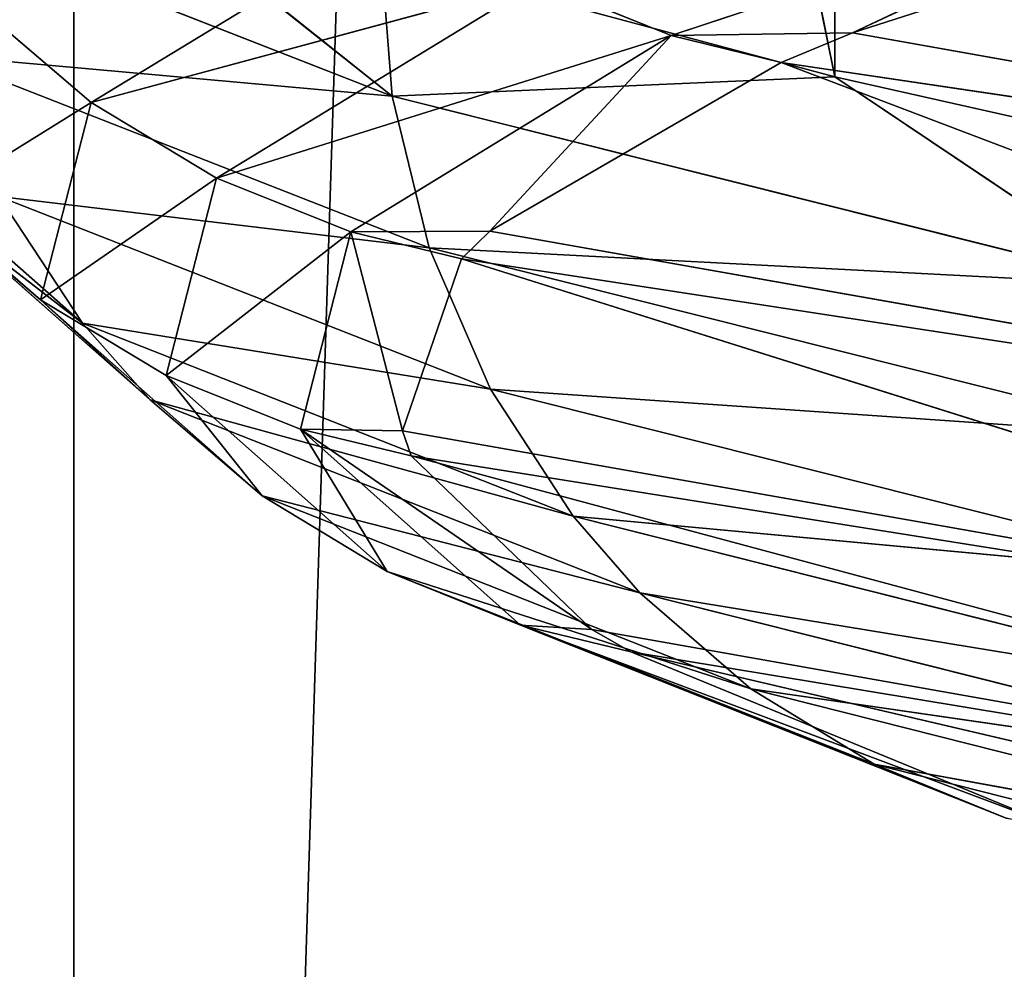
# Model space of a CAD drawing. Extents: x 1 to 183, y 3 to 451.
# Tile 30 of 256: x 60.257 to 60.96, y 337.391 to 338.069. Entities that reach past the tile are written whole.
import ezdxf

# ---------------------------------------------------------------- set-up
doc = ezdxf.new("R2010")
doc.units = 0
doc.header["$LTSCALE"] = 2.54
doc.layers.get('0').update_dxf_attribs({"color": 13, "linetype": 'CONTINUOUS'})

# ---------------------------------------------------------------- blocks, each defined once
blk = doc.blocks.new('DOZOWNIK_DO_MYD_A_FRIEGO_S')
at = {"color": 0}
for p, q in [((60.29619, 332.2193, 121.07776), (60.29619, 385.5593, 121.07776)), ((60.29619, 332.2193, 121.07776), (60.29619, 385.5593, 121.07776)), ((60.29619, 332.2193, 121.07776), (62.00186, 385.5593, 122.63939)), ((60.29619, 332.2193, 121.07776), (62.00186, 385.5593, 122.63939)), ((60.29619, 332.2193, 60.27822), (62.00186, 385.5593, 58.71659)), ((60.29619, 385.5593, 60.27822), (60.29619, 332.2193, 60.27822)), ((60.29619, 385.5593, 60.27822), (60.29619, 332.2193, 60.27822)), ((60.29619, 332.2193, 60.27822), (62.00186, 385.5593, 58.71659)), ((60.59012, 339.24724, 84.75869), (60.83946, 338.02801, 83.64306)), ((60.59012, 339.24724, 84.75869), (60.83946, 338.02801, 83.64306)), ((60.83946, 339.18255, 83.64306), (60.83946, 338.02801, 83.64306)), ((60.83946, 339.18255, 83.64306), (60.83946, 338.02801, 83.64306)), ((60.72254, 338.05743, 94.67395), (61.14021, 338.19575, 97.00226)), ((60.72254, 338.05743, 94.67395), (61.14021, 338.19575, 97.00226)), ((60.852, 338.05929, 95.01713), (61.14021, 338.19575, 97.00226)), ((60.852, 338.05929, 95.01713), (61.14021, 338.19575, 97.00226)), ((60.30722, 338.18668, 86.37801), (60.52333, 338.01406, 85.13934)), ((60.30722, 338.18668, 86.37801), (60.52333, 338.01406, 85.13934)), ((61.2175, 338.17657, 96.98515), (60.852, 338.05929, 95.01713)), ((61.2175, 338.17657, 96.98515), (60.852, 338.05929, 95.01713)), ((60.17149, 338.15188, 87.51191), (60.52333, 338.01406, 85.13934)), ((60.17149, 338.15188, 87.51191), (60.52333, 338.01406, 85.13934)), ((60.53881, 338.14979, 94.69929), (60.3086, 338.00952, 92.31888)), ((60.53881, 338.14979, 94.69929), (60.3086, 338.00952, 92.31888)), ((60.52333, 338.01406, 85.13934), (60.51558, 338.11467, 85.13787)), ((60.51558, 338.11467, 85.13787), (60.83946, 338.02801, 83.64306)), ((60.52333, 338.01406, 85.13934), (60.51558, 338.11467, 85.13787)), ((60.51558, 338.11467, 85.13787), (60.83946, 338.02801, 83.64306)), ((60.6276, 338.0958, 94.68704), (60.3086, 338.00952, 92.31888)), ((60.6276, 338.0958, 94.68704), (60.3086, 338.00952, 92.31888)), ((60.39808, 337.95553, 92.31388), (60.6276, 338.0958, 94.68704)), ((60.39808, 337.95553, 92.31388), (60.6276, 338.0958, 94.68704)), ((60.72254, 338.05743, 94.67395), (60.6276, 338.0958, 94.68704)), ((60.72254, 338.05743, 94.67395), (60.6276, 338.0958, 94.68704)), ((60.22819, 338.07812, 92.32337), (60.3086, 338.00952, 92.31888)), ((60.22819, 338.07812, 92.32337), (60.3086, 338.00952, 92.31888)), ((60.852, 338.05929, 95.01713), (60.72254, 338.05743, 94.67395)), ((60.852, 338.05929, 95.01713), (60.72254, 338.05743, 94.67395)), ((60.852, 338.05929, 95.01713), (60.80096, 338.03824, 94.66314)), ((60.852, 338.05929, 95.01713), (60.80096, 338.03824, 94.66314)), ((61.82406, 337.88596, 94.8709), (60.852, 338.05929, 95.01713)), ((61.82406, 337.88596, 94.8709), (60.852, 338.05929, 95.01713)), ((60.39808, 337.95553, 92.31388), (60.72254, 338.05743, 94.67395)), ((60.39808, 337.95553, 92.31388), (60.72254, 338.05743, 94.67395)), ((60.72254, 338.05743, 94.67395), (60.49377, 337.91713, 92.30854)), ((60.72254, 338.05743, 94.67395), (60.49377, 337.91713, 92.30854)), ((60.59313, 337.91759, 92.63434), (60.72254, 338.05743, 94.67395)), ((60.59313, 337.91759, 92.63434), (60.72254, 338.05743, 94.67395)), ((60.80096, 338.03824, 94.66314), (60.72254, 338.05743, 94.67395)), ((60.80096, 338.03824, 94.66314), (60.72254, 338.05743, 94.67395)), ((60.54976, 337.90565, 85.14436), (60.19824, 338.04347, 87.51477)), ((60.54976, 337.90565, 85.14436), (60.19824, 338.04347, 87.51477)), ((60.80096, 338.03824, 94.66314), (60.59313, 337.91759, 92.63434)), ((60.80096, 338.03824, 94.66314), (60.59313, 337.91759, 92.63434)), ((61.57392, 337.74427, 92.56841), (60.80096, 338.03824, 94.66314)), ((61.57392, 337.74427, 92.56841), (60.80096, 338.03824, 94.66314)), ((61.82406, 337.88596, 94.8709), (60.80096, 338.03824, 94.66314)), ((61.82406, 337.88596, 94.8709), (60.80096, 338.03824, 94.66314)), ((60.83946, 338.02801, 83.64306), (60.52333, 338.01406, 85.13934)), ((60.83946, 338.02801, 83.64306), (60.52333, 338.01406, 85.13934)), ((60.83946, 338.02801, 83.64306), (61.05339, 337.97984, 82.81724)), ((61.061, 337.87918, 82.81933), (60.83946, 338.02801, 83.64306)), ((61.061, 337.87918, 82.81933), (60.83946, 338.02801, 83.64306)), ((60.83946, 338.02801, 83.64306), (61.05339, 337.97984, 82.81724)), ((61.061, 337.87918, 82.81933), (60.52333, 338.01406, 85.13934)), ((61.061, 337.87918, 82.81933), (60.52333, 338.01406, 85.13934)), ((60.54976, 337.90565, 85.14436), (60.52333, 338.01406, 85.13934)), ((60.54976, 337.90565, 85.14436), (60.52333, 338.01406, 85.13934)), ((60.3086, 338.00952, 92.31888), (60.19197, 337.93728, 89.92238)), ((60.3086, 338.00952, 92.31888), (60.19197, 337.93728, 89.92238)), ((60.27247, 337.86868, 89.92444), (60.3086, 338.00952, 92.31888)), ((60.27247, 337.86868, 89.92444), (60.3086, 338.00952, 92.31888)), ((60.39808, 337.95553, 92.31388), (60.3086, 338.00952, 92.31888)), ((60.39808, 337.95553, 92.31388), (60.3086, 338.00952, 92.31888)), ((60.14339, 337.99197, 89.92114), (60.30222, 337.85197, 87.52592)), ((60.14339, 337.99197, 89.92114), (60.30222, 337.85197, 87.52592)), ((60.27247, 337.86868, 89.92444), (60.39808, 337.95553, 92.31388)), ((60.27247, 337.86868, 89.92444), (60.39808, 337.95553, 92.31388)), ((60.39808, 337.95553, 92.31388), (60.36206, 337.81469, 89.92674)), ((60.39808, 337.95553, 92.31388), (60.36206, 337.81469, 89.92674)), ((60.39808, 337.95553, 92.31388), (60.49377, 337.91713, 92.30854)), ((60.39808, 337.95553, 92.31388), (60.49377, 337.91713, 92.30854)), ((60.24252, 337.94251, 87.51952), (60.59352, 337.80473, 85.15266)), ((60.24252, 337.94251, 87.51952), (60.30222, 337.85197, 87.52592)), ((60.24252, 337.94251, 87.51952), (60.30222, 337.85197, 87.52592)), ((60.24252, 337.94251, 87.51952), (60.59352, 337.80473, 85.15266)), ((60.35054, 337.79729, 87.5311), (60.19197, 337.93728, 89.92238)), ((60.19197, 337.93728, 89.92238), (60.30222, 337.85197, 87.52592)), ((60.35054, 337.79729, 87.5311), (60.19197, 337.93728, 89.92238)), ((60.27247, 337.86868, 89.92444), (60.19197, 337.93728, 89.92238)), ((60.27247, 337.86868, 89.92444), (60.19197, 337.93728, 89.92238)), ((60.19197, 337.93728, 89.92238), (60.30222, 337.85197, 87.52592)), ((60.49377, 337.91713, 92.30854), (60.36206, 337.81469, 89.92674)), ((60.49377, 337.91713, 92.30854), (60.36206, 337.81469, 89.92674)), ((60.45787, 337.77632, 89.92919), (60.49377, 337.91713, 92.30854)), ((60.45787, 337.77632, 89.92919), (60.49377, 337.91713, 92.30854)), ((60.59313, 337.91759, 92.63434), (60.49377, 337.91713, 92.30854)), ((60.59313, 337.91759, 92.63434), (60.49377, 337.91713, 92.30854)), ((60.53084, 337.77508, 90.23399), (60.49377, 337.91713, 92.30854)), ((60.53084, 337.77508, 90.23399), (60.49377, 337.91713, 92.30854)), ((60.57281, 337.89798, 92.30412), (60.49377, 337.91713, 92.30854)), ((60.57281, 337.89798, 92.30412), (60.49377, 337.91713, 92.30854)), ((60.59313, 337.91759, 92.63434), (60.57281, 337.89798, 92.30412)), ((60.59313, 337.91759, 92.63434), (60.57281, 337.89798, 92.30412)), ((60.59313, 337.91759, 92.63434), (61.57392, 337.74427, 92.56841)), ((60.59313, 337.91759, 92.63434), (61.57392, 337.74427, 92.56841)), ((60.54976, 337.90565, 85.14436), (60.59352, 337.80473, 85.15266)), ((60.54976, 337.90565, 85.14436), (61.08694, 337.77082, 82.82646)), ((60.54976, 337.90565, 85.14436), (61.08694, 337.77082, 82.82646)), ((60.54976, 337.90565, 85.14436), (60.59352, 337.80473, 85.15266)), ((60.57281, 337.89798, 92.30412), (60.53084, 337.77508, 90.23399)), ((60.57281, 337.89798, 92.30412), (60.53084, 337.77508, 90.23399)), ((61.51372, 337.60176, 90.24895), (60.57281, 337.89798, 92.30412)), ((61.57392, 337.74427, 92.56841), (60.57281, 337.89798, 92.30412)), ((61.51372, 337.60176, 90.24895), (60.57281, 337.89798, 92.30412)), ((61.57392, 337.74427, 92.56841), (60.57281, 337.89798, 92.30412)), ((60.35054, 337.79729, 87.5311), (60.27247, 337.86868, 89.92444)), ((60.27247, 337.86868, 89.92444), (60.36206, 337.81469, 89.92674)), ((60.27247, 337.86868, 89.92444), (60.36206, 337.81469, 89.92674)), ((60.27247, 337.86868, 89.92444), (60.43061, 337.72869, 87.53969)), ((60.27247, 337.86868, 89.92444), (60.43061, 337.72869, 87.53969)), ((60.35054, 337.79729, 87.5311), (60.27247, 337.86868, 89.92444)), ((60.6525, 337.71415, 85.16386), (60.30222, 337.85197, 87.52592)), ((60.30222, 337.85197, 87.52592), (60.59352, 337.80473, 85.15266)), ((60.6525, 337.71415, 85.16386), (60.30222, 337.85197, 87.52592)), ((60.35054, 337.79729, 87.5311), (60.30222, 337.85197, 87.52592)), ((60.35054, 337.79729, 87.5311), (60.30222, 337.85197, 87.52592)), ((60.30222, 337.85197, 87.52592), (60.59352, 337.80473, 85.15266)), ((60.51972, 337.6747, 87.54924), (60.36206, 337.81469, 89.92674)), ((60.36206, 337.81469, 89.92674), (60.43061, 337.72869, 87.53969)), ((60.51972, 337.6747, 87.54924), (60.36206, 337.81469, 89.92674)), ((60.45787, 337.77632, 89.92919), (60.36206, 337.81469, 89.92674)), ((60.45787, 337.77632, 89.92919), (60.36206, 337.81469, 89.92674)), ((60.36206, 337.81469, 89.92674), (60.43061, 337.72869, 87.53969)), ((61.12989, 337.66985, 82.83824), (60.59352, 337.80473, 85.15266)), ((61.12989, 337.66985, 82.83824), (60.59352, 337.80473, 85.15266)), ((60.6525, 337.71415, 85.16386), (60.59352, 337.80473, 85.15266)), ((60.6525, 337.71415, 85.16386), (60.59352, 337.80473, 85.15266)), ((60.6525, 337.71415, 85.16386), (60.35054, 337.79729, 87.5311)), ((60.35054, 337.79729, 87.5311), (60.43061, 337.72869, 87.53969)), ((60.35054, 337.79729, 87.5311), (60.43061, 337.72869, 87.53969)), ((60.35054, 337.79729, 87.5311), (60.70024, 337.65947, 85.17293)), ((60.35054, 337.79729, 87.5311), (60.70024, 337.65947, 85.17293)), ((60.6525, 337.71415, 85.16386), (60.35054, 337.79729, 87.5311)), ((60.51972, 337.6747, 87.54924), (60.45787, 337.77632, 89.92919)), ((60.66581, 337.63327, 87.84038), (60.45787, 337.77632, 89.92919)), ((60.45787, 337.77632, 89.92919), (60.61502, 337.63633, 87.55946)), ((60.45787, 337.77632, 89.92919), (60.61502, 337.63633, 87.55946)), ((60.51972, 337.6747, 87.54924), (60.45787, 337.77632, 89.92919)), ((60.53702, 337.75714, 89.93122), (60.45787, 337.77632, 89.92919)), ((60.66581, 337.63327, 87.84038), (60.45787, 337.77632, 89.92919)), ((60.53702, 337.75714, 89.93122), (60.45787, 337.77632, 89.92919)), ((60.53084, 337.77508, 90.23399), (60.45787, 337.77632, 89.92919)), ((60.53084, 337.77508, 90.23399), (60.45787, 337.77632, 89.92919)), ((61.51372, 337.60176, 90.24895), (60.53084, 337.77508, 90.23399)), ((60.53084, 337.77508, 90.23399), (60.53702, 337.75714, 89.93122)), ((61.51372, 337.60176, 90.24895), (60.53084, 337.77508, 90.23399)), ((60.53084, 337.77508, 90.23399), (60.53702, 337.75714, 89.93122)), ((61.64414, 337.45994, 87.93601), (60.53702, 337.75714, 89.93122)), ((60.53702, 337.75714, 89.93122), (60.66581, 337.63327, 87.84038)), ((61.64414, 337.45994, 87.93601), (60.53702, 337.75714, 89.93122)), ((61.51372, 337.60176, 90.24895), (60.53702, 337.75714, 89.93122)), ((61.51372, 337.60176, 90.24895), (60.53702, 337.75714, 89.93122)), ((60.53702, 337.75714, 89.93122), (60.66581, 337.63327, 87.84038)), ((60.77936, 337.59091, 85.18795), (60.43061, 337.72869, 87.53969)), ((60.43061, 337.72869, 87.53969), (60.70024, 337.65947, 85.17293)), ((60.77936, 337.59091, 85.18795), (60.43061, 337.72869, 87.53969)), ((60.51972, 337.6747, 87.54924), (60.43061, 337.72869, 87.53969)), ((60.51972, 337.6747, 87.54924), (60.43061, 337.72869, 87.53969)), ((60.43061, 337.72869, 87.53969), (60.70024, 337.65947, 85.17293)), ((61.12989, 337.66985, 82.83824), (60.6525, 337.71415, 85.16386)), ((60.6525, 337.71415, 85.16386), (60.70024, 337.65947, 85.17293)), ((60.6525, 337.71415, 85.16386), (60.70024, 337.65947, 85.17293)), ((60.6525, 337.71415, 85.16386), (61.18779, 337.57932, 82.85413)), ((60.6525, 337.71415, 85.16386), (61.18779, 337.57932, 82.85413)), ((61.12989, 337.66985, 82.83824), (60.6525, 337.71415, 85.16386)), ((60.77936, 337.59091, 85.18795), (60.51972, 337.6747, 87.54924)), ((60.51972, 337.6747, 87.54924), (60.61502, 337.63633, 87.55946)), ((60.51972, 337.6747, 87.54924), (60.61502, 337.63633, 87.55946)), ((60.51972, 337.6747, 87.54924), (60.86741, 337.53692, 85.20466)), ((60.51972, 337.6747, 87.54924), (60.86741, 337.53692, 85.20466)), ((60.77936, 337.59091, 85.18795), (60.51972, 337.6747, 87.54924)), ((61.23465, 337.52463, 82.86699), (60.70024, 337.65947, 85.17293)), ((60.70024, 337.65947, 85.17293), (61.18779, 337.57932, 82.85413)), ((61.23465, 337.52463, 82.86699), (60.70024, 337.65947, 85.17293)), ((60.77936, 337.59091, 85.18795), (60.70024, 337.65947, 85.17293)), ((60.77936, 337.59091, 85.18795), (60.70024, 337.65947, 85.17293)), ((60.70024, 337.65947, 85.17293), (61.18779, 337.57932, 82.85413)), ((60.96157, 337.49851, 85.22254), (60.61502, 337.63633, 87.55946)), ((60.61502, 337.63633, 87.55946), (60.86741, 337.53692, 85.20466)), ((60.99478, 337.49351, 85.47758), (60.61502, 337.63633, 87.55946)), ((60.96157, 337.49851, 85.22254), (60.61502, 337.63633, 87.55946)), ((60.99478, 337.49351, 85.47758), (60.61502, 337.63633, 87.55946)), ((60.69373, 337.61714, 87.5679), (60.61502, 337.63633, 87.55946)), ((60.69373, 337.61714, 87.5679), (60.61502, 337.63633, 87.55946)), ((60.66581, 337.63327, 87.84038), (60.61502, 337.63633, 87.55946)), ((60.66581, 337.63327, 87.84038), (60.61502, 337.63633, 87.55946)), ((60.61502, 337.63633, 87.55946), (60.86741, 337.53692, 85.20466)), ((60.66581, 337.63327, 87.84038), (61.64414, 337.45994, 87.93601)), ((60.66581, 337.63327, 87.84038), (61.64414, 337.45994, 87.93601)), ((60.66581, 337.63327, 87.84038), (60.69373, 337.61714, 87.5679)), ((60.66581, 337.63327, 87.84038), (60.69373, 337.61714, 87.5679)), ((61.96202, 337.32019, 85.65283), (60.69373, 337.61714, 87.5679)), ((60.69373, 337.61714, 87.5679), (60.99478, 337.49351, 85.47758)), ((61.64414, 337.45994, 87.93601), (60.69373, 337.61714, 87.5679)), ((61.96202, 337.32019, 85.65283), (60.69373, 337.61714, 87.5679)), ((61.64414, 337.45994, 87.93601), (60.69373, 337.61714, 87.5679)), ((60.69373, 337.61714, 87.5679), (60.99478, 337.49351, 85.47758)), ((61.23465, 337.52463, 82.86699), (60.77936, 337.59091, 85.18795)), ((60.77936, 337.59091, 85.18795), (60.86741, 337.53692, 85.20466)), ((60.77936, 337.59091, 85.18795), (60.86741, 337.53692, 85.20466)), ((60.77936, 337.59091, 85.18795), (61.31231, 337.45603, 82.8883)), ((60.77936, 337.59091, 85.18795), (61.31231, 337.45603, 82.8883)), ((61.23465, 337.52463, 82.86699), (60.77936, 337.59091, 85.18795)), ((61.39874, 337.40204, 82.91202), (60.86741, 337.53692, 85.20466)), ((60.86741, 337.53692, 85.20466), (61.31231, 337.45603, 82.8883)), ((61.39874, 337.40204, 82.91202), (60.86741, 337.53692, 85.20466)), ((60.96157, 337.49851, 85.22254), (60.86741, 337.53692, 85.20466)), ((60.96157, 337.49851, 85.22254), (60.86741, 337.53692, 85.20466)), ((60.86741, 337.53692, 85.20466), (61.31231, 337.45603, 82.8883))]:
    blk.add_line(p, q, dxfattribs=at)
mesh = blk.add_polyface(dxfattribs=at)
corners = [(59.08914, 385.5593, 119.86212), (56.50662, 332.2193, 116.88784), (60.29619, 332.2193, 121.07776)]
mesh.append_faces([[corners[k] for k in face] for face in [(0, 1, 2)]], dxfattribs={"color": 0})
mesh = blk.add_polyface(dxfattribs=at)
corners = [(59.08914, 385.5593, 61.49386), (60.29619, 332.2193, 60.27822), (56.50662, 332.2193, 64.46815)]
mesh.append_faces([[corners[k] for k in face] for face in [(0, 1, 2)]], dxfattribs={"color": 0})
mesh = blk.add_polyface(dxfattribs=at)
corners = [(59.08914, 385.5593, 119.86212), (60.29619, 332.2193, 121.07776), (60.29619, 385.5593, 121.07776)]
mesh.append_faces([[corners[k] for k in face] for face in [(0, 1, 2)]], dxfattribs={"color": 0})
mesh = blk.add_polyface(dxfattribs=at)
corners = [(60.29619, 385.5593, 60.27822), (60.29619, 332.2193, 60.27822), (59.08914, 385.5593, 61.49386)]
mesh.append_faces([[corners[k] for k in face] for face in [(0, 1, 2)]], dxfattribs={"color": 0})
mesh = blk.add_polyface(dxfattribs=at)
corners = [(62.00186, 385.5593, 122.63939), (60.29619, 385.5593, 121.07776), (60.29619, 332.2193, 121.07776)]
mesh.append_faces([[corners[k] for k in face] for face in [(0, 1, 2)]], dxfattribs={"color": 0})
mesh = blk.add_polyface(dxfattribs=at)
corners = [(64.61041, 332.2193, 124.72521), (62.00186, 385.5593, 122.63939), (60.29619, 332.2193, 121.07776)]
mesh.append_faces([[corners[k] for k in face] for face in [(0, 1, 2)]], dxfattribs={"color": 0})
mesh = blk.add_polyface(dxfattribs=at)
corners = [(64.61041, 332.2193, 56.63078), (60.29619, 332.2193, 60.27822), (62.00186, 385.5593, 58.71659)]
mesh.append_faces([[corners[k] for k in face] for face in [(0, 1, 2)]], dxfattribs={"color": 0})
mesh = blk.add_polyface(dxfattribs=at)
corners = [(62.00186, 385.5593, 58.71659), (60.29619, 332.2193, 60.27822), (60.29619, 385.5593, 60.27822)]
mesh.append_faces([[corners[k] for k in face] for face in [(0, 1, 2)]], dxfattribs={"color": 0})
mesh = blk.add_polyface(dxfattribs=at)
corners = [(60.59012, 339.24724, 84.75869), (60.83946, 338.02801, 83.64306), (60.51558, 338.11467, 85.13787)]
mesh.append_faces([[corners[k] for k in face] for face in [(0, 1, 2)]], dxfattribs={"color": 0})
mesh = blk.add_polyface(dxfattribs=at)
corners = [(60.59012, 339.24724, 84.75869), (60.83946, 339.18255, 83.64306), (60.83946, 338.02801, 83.64306)]
mesh.append_faces([[corners[k] for k in face] for face in [(0, 1, 2)]], dxfattribs={"color": 0})
mesh = blk.add_polyface(dxfattribs=at)
corners = [(60.83946, 339.18255, 83.64306), (61.05339, 337.97984, 82.81724), (60.83946, 338.02801, 83.64306)]
mesh.append_faces([[corners[k] for k in face] for face in [(0, 1, 2)]], dxfattribs={"color": 0})
mesh = blk.add_polyface(dxfattribs=at)
corners = [(60.83946, 339.18255, 83.64306), (61.15936, 339.11213, 82.44083), (61.05339, 337.97984, 82.81724)]
mesh.append_faces([[corners[k] for k in face] for face in [(0, 1, 2)]], dxfattribs={"color": 0})
mesh = blk.add_polyface(dxfattribs=at)
corners = [(61.14021, 338.19575, 97.00226), (60.6276, 338.0958, 94.68704), (60.72254, 338.05743, 94.67395)]
mesh.append_faces([[corners[k] for k in face] for face in [(0, 1, 2)]], dxfattribs={"color": 0})
mesh = blk.add_polyface(dxfattribs=at)
corners = [(61.14021, 338.19575, 97.00226), (60.72254, 338.05743, 94.67395), (60.852, 338.05929, 95.01713)]
mesh.append_faces([[corners[k] for k in face] for face in [(0, 1, 2)]], dxfattribs={"color": 0})
mesh = blk.add_polyface(dxfattribs=at)
corners = [(61.14021, 338.19575, 97.00226), (60.852, 338.05929, 95.01713), (61.2175, 338.17657, 96.98515)]
mesh.append_faces([[corners[k] for k in face] for face in [(0, 1, 2)]], dxfattribs={"color": 0})
mesh = blk.add_polyface(dxfattribs=at)
corners = [(60.30722, 338.18668, 86.37801), (60.52333, 338.01406, 85.13934), (60.17149, 338.15188, 87.51191)]
mesh.append_faces([[corners[k] for k in face] for face in [(0, 1, 2)]], dxfattribs={"color": 0})
mesh = blk.add_polyface(dxfattribs=at)
corners = [(60.30722, 338.18668, 86.37801), (60.51558, 338.11467, 85.13787), (60.52333, 338.01406, 85.13934)]
mesh.append_faces([[corners[k] for k in face] for face in [(0, 1, 2)]], dxfattribs={"color": 0})
mesh = blk.add_polyface(dxfattribs=at)
corners = [(61.2175, 338.17657, 96.98515), (60.852, 338.05929, 95.01713), (61.82406, 337.88596, 94.8709)]
mesh.append_faces([[corners[k] for k in face] for face in [(0, 1, 2)]], dxfattribs={"color": 0})
mesh = blk.add_polyface(dxfattribs=at)
corners = [(60.19824, 338.04347, 87.51477), (60.52333, 338.01406, 85.13934), (60.54976, 337.90565, 85.14436), (60.17149, 338.15188, 87.51191)]
mesh.append_faces([[corners[k] for k in face] for face in [(0, 1, 2), (1, 0, 3)]], dxfattribs={"vtx0": -1, "color": 0})
mesh = blk.add_polyface(dxfattribs=at)
corners = [(60.53881, 338.14979, 94.69929), (60.22819, 338.07812, 92.32337), (60.3086, 338.00952, 92.31888)]
mesh.append_faces([[corners[k] for k in face] for face in [(0, 1, 2)]], dxfattribs={"color": 0})
mesh = blk.add_polyface(dxfattribs=at)
corners = [(60.53881, 338.14979, 94.69929), (60.3086, 338.00952, 92.31888), (60.6276, 338.0958, 94.68704)]
mesh.append_faces([[corners[k] for k in face] for face in [(0, 1, 2)]], dxfattribs={"color": 0})
mesh = blk.add_polyface(dxfattribs=at)
corners = [(60.51558, 338.11467, 85.13787), (60.83946, 338.02801, 83.64306), (60.52333, 338.01406, 85.13934)]
mesh.append_faces([[corners[k] for k in face] for face in [(0, 1, 2)]], dxfattribs={"color": 0})
mesh = blk.add_polyface(dxfattribs=at)
corners = [(60.6276, 338.0958, 94.68704), (60.3086, 338.00952, 92.31888), (60.39808, 337.95553, 92.31388)]
mesh.append_faces([[corners[k] for k in face] for face in [(0, 1, 2)]], dxfattribs={"color": 0})
mesh = blk.add_polyface(dxfattribs=at)
corners = [(60.6276, 338.0958, 94.68704), (60.39808, 337.95553, 92.31388), (60.72254, 338.05743, 94.67395)]
mesh.append_faces([[corners[k] for k in face] for face in [(0, 1, 2)]], dxfattribs={"color": 0})
mesh = blk.add_polyface(dxfattribs=at)
corners = [(60.22819, 338.07812, 92.32337), (60.19197, 337.93728, 89.92238), (60.3086, 338.00952, 92.31888)]
mesh.append_faces([[corners[k] for k in face] for face in [(0, 1, 2)]], dxfattribs={"color": 0})
mesh = blk.add_polyface(dxfattribs=at)
corners = [(60.852, 338.05929, 95.01713), (60.72254, 338.05743, 94.67395), (60.80096, 338.03824, 94.66314)]
mesh.append_faces([[corners[k] for k in face] for face in [(0, 1, 2)]], dxfattribs={"color": 0})
mesh = blk.add_polyface(dxfattribs=at)
corners = [(60.852, 338.05929, 95.01713), (60.80096, 338.03824, 94.66314), (61.82406, 337.88596, 94.8709)]
mesh.append_faces([[corners[k] for k in face] for face in [(0, 1, 2)]], dxfattribs={"color": 0})
mesh = blk.add_polyface(dxfattribs=at)
corners = [(60.72254, 338.05743, 94.67395), (60.39808, 337.95553, 92.31388), (60.49377, 337.91713, 92.30854)]
mesh.append_faces([[corners[k] for k in face] for face in [(0, 1, 2)]], dxfattribs={"color": 0})
mesh = blk.add_polyface(dxfattribs=at)
corners = [(60.72254, 338.05743, 94.67395), (60.49377, 337.91713, 92.30854), (60.59313, 337.91759, 92.63434)]
mesh.append_faces([[corners[k] for k in face] for face in [(0, 1, 2)]], dxfattribs={"color": 0})
mesh = blk.add_polyface(dxfattribs=at)
corners = [(60.72254, 338.05743, 94.67395), (60.59313, 337.91759, 92.63434), (60.80096, 338.03824, 94.66314)]
mesh.append_faces([[corners[k] for k in face] for face in [(0, 1, 2)]], dxfattribs={"color": 0})
mesh = blk.add_polyface(dxfattribs=at)
corners = [(60.24252, 337.94251, 87.51952), (60.54976, 337.90565, 85.14436), (60.59352, 337.80473, 85.15266), (60.19824, 338.04347, 87.51477)]
mesh.append_faces([[corners[k] for k in face] for face in [(0, 1, 2), (1, 0, 3)]], dxfattribs={"vtx0": -1, "color": 0})
mesh = blk.add_polyface(dxfattribs=at)
corners = [(60.80096, 338.03824, 94.66314), (60.59313, 337.91759, 92.63434), (61.57392, 337.74427, 92.56841)]
mesh.append_faces([[corners[k] for k in face] for face in [(0, 1, 2)]], dxfattribs={"color": 0})
mesh = blk.add_polyface(dxfattribs=at)
corners = [(61.82406, 337.88596, 94.8709), (60.80096, 338.03824, 94.66314), (61.57392, 337.74427, 92.56841)]
mesh.append_faces([[corners[k] for k in face] for face in [(0, 1, 2)]], dxfattribs={"color": 0})
mesh = blk.add_polyface(dxfattribs=at)
corners = [(60.83946, 338.02801, 83.64306), (61.061, 337.87918, 82.81933), (60.52333, 338.01406, 85.13934)]
mesh.append_faces([[corners[k] for k in face] for face in [(0, 1, 2)]], dxfattribs={"color": 0})
mesh = blk.add_polyface(dxfattribs=at)
corners = [(60.83946, 338.02801, 83.64306), (61.05339, 337.97984, 82.81724), (61.061, 337.87918, 82.81933)]
mesh.append_faces([[corners[k] for k in face] for face in [(0, 1, 2)]], dxfattribs={"color": 0})
mesh = blk.add_polyface(dxfattribs=at)
corners = [(60.54976, 337.90565, 85.14436), (61.061, 337.87918, 82.81933), (61.08694, 337.77082, 82.82646), (60.52333, 338.01406, 85.13934)]
mesh.append_faces([[corners[k] for k in face] for face in [(0, 1, 2), (1, 0, 3)]], dxfattribs={"vtx0": -1, "color": 0})
mesh = blk.add_polyface(dxfattribs=at)
corners = [(60.3086, 338.00952, 92.31888), (60.19197, 337.93728, 89.92238), (60.27247, 337.86868, 89.92444)]
mesh.append_faces([[corners[k] for k in face] for face in [(0, 1, 2)]], dxfattribs={"color": 0})
mesh = blk.add_polyface(dxfattribs=at)
corners = [(60.3086, 338.00952, 92.31888), (60.27247, 337.86868, 89.92444), (60.39808, 337.95553, 92.31388)]
mesh.append_faces([[corners[k] for k in face] for face in [(0, 1, 2)]], dxfattribs={"color": 0})
mesh = blk.add_polyface(dxfattribs=at)
corners = [(60.14339, 337.99197, 89.92114), (60.30222, 337.85197, 87.52592), (60.19197, 337.93728, 89.92238)]
mesh.append_faces([[corners[k] for k in face] for face in [(0, 1, 2)]], dxfattribs={"color": 0})
mesh = blk.add_polyface(dxfattribs=at)
corners = [(60.14339, 337.99197, 89.92114), (60.24252, 337.94251, 87.51952), (60.30222, 337.85197, 87.52592)]
mesh.append_faces([[corners[k] for k in face] for face in [(0, 1, 2)]], dxfattribs={"color": 0})
mesh = blk.add_polyface(dxfattribs=at)
corners = [(60.39808, 337.95553, 92.31388), (60.27247, 337.86868, 89.92444), (60.36206, 337.81469, 89.92674)]
mesh.append_faces([[corners[k] for k in face] for face in [(0, 1, 2)]], dxfattribs={"color": 0})
mesh = blk.add_polyface(dxfattribs=at)
corners = [(60.39808, 337.95553, 92.31388), (60.36206, 337.81469, 89.92674), (60.49377, 337.91713, 92.30854)]
mesh.append_faces([[corners[k] for k in face] for face in [(0, 1, 2)]], dxfattribs={"color": 0})
mesh = blk.add_polyface(dxfattribs=at)
corners = [(60.24252, 337.94251, 87.51952), (60.59352, 337.80473, 85.15266), (60.30222, 337.85197, 87.52592)]
mesh.append_faces([[corners[k] for k in face] for face in [(0, 1, 2)]], dxfattribs={"color": 0})
mesh = blk.add_polyface(dxfattribs=at)
corners = [(60.19197, 337.93728, 89.92238), (60.30222, 337.85197, 87.52592), (60.35054, 337.79729, 87.5311)]
mesh.append_faces([[corners[k] for k in face] for face in [(0, 1, 2)]], dxfattribs={"color": 0})
mesh = blk.add_polyface(dxfattribs=at)
corners = [(60.27247, 337.86868, 89.92444), (60.19197, 337.93728, 89.92238), (60.35054, 337.79729, 87.5311)]
mesh.append_faces([[corners[k] for k in face] for face in [(0, 1, 2)]], dxfattribs={"color": 0})
mesh = blk.add_polyface(dxfattribs=at)
corners = [(60.49377, 337.91713, 92.30854), (60.36206, 337.81469, 89.92674), (60.45787, 337.77632, 89.92919)]
mesh.append_faces([[corners[k] for k in face] for face in [(0, 1, 2)]], dxfattribs={"color": 0})
mesh = blk.add_polyface(dxfattribs=at)
corners = [(60.49377, 337.91713, 92.30854), (60.45787, 337.77632, 89.92919), (60.53084, 337.77508, 90.23399)]
mesh.append_faces([[corners[k] for k in face] for face in [(0, 1, 2)]], dxfattribs={"color": 0})
mesh = blk.add_polyface(dxfattribs=at)
corners = [(60.59313, 337.91759, 92.63434), (60.49377, 337.91713, 92.30854), (60.57281, 337.89798, 92.30412)]
mesh.append_faces([[corners[k] for k in face] for face in [(0, 1, 2)]], dxfattribs={"color": 0})
mesh = blk.add_polyface(dxfattribs=at)
corners = [(60.49377, 337.91713, 92.30854), (60.53084, 337.77508, 90.23399), (60.57281, 337.89798, 92.30412)]
mesh.append_faces([[corners[k] for k in face] for face in [(0, 1, 2)]], dxfattribs={"color": 0})
mesh = blk.add_polyface(dxfattribs=at)
corners = [(60.59313, 337.91759, 92.63434), (60.57281, 337.89798, 92.30412), (61.57392, 337.74427, 92.56841)]
mesh.append_faces([[corners[k] for k in face] for face in [(0, 1, 2)]], dxfattribs={"color": 0})
mesh = blk.add_polyface(dxfattribs=at)
corners = [(60.59352, 337.80473, 85.15266), (61.08694, 337.77082, 82.82646), (61.12989, 337.66985, 82.83824), (60.54976, 337.90565, 85.14436)]
mesh.append_faces([[corners[k] for k in face] for face in [(0, 1, 2), (1, 0, 3)]], dxfattribs={"vtx0": -1, "color": 0})
mesh = blk.add_polyface(dxfattribs=at)
corners = [(60.57281, 337.89798, 92.30412), (60.53084, 337.77508, 90.23399), (61.51372, 337.60176, 90.24895)]
mesh.append_faces([[corners[k] for k in face] for face in [(0, 1, 2)]], dxfattribs={"color": 0})
mesh = blk.add_polyface(dxfattribs=at)
corners = [(61.57392, 337.74427, 92.56841), (60.57281, 337.89798, 92.30412), (61.51372, 337.60176, 90.24895)]
mesh.append_faces([[corners[k] for k in face] for face in [(0, 1, 2)]], dxfattribs={"color": 0})
mesh = blk.add_polyface(dxfattribs=at)
corners = [(60.36206, 337.81469, 89.92674), (60.27247, 337.86868, 89.92444), (60.43061, 337.72869, 87.53969)]
mesh.append_faces([[corners[k] for k in face] for face in [(0, 1, 2)]], dxfattribs={"color": 0})
mesh = blk.add_polyface(dxfattribs=at)
corners = [(60.27247, 337.86868, 89.92444), (60.35054, 337.79729, 87.5311), (60.43061, 337.72869, 87.53969)]
mesh.append_faces([[corners[k] for k in face] for face in [(0, 1, 2)]], dxfattribs={"color": 0})
mesh = blk.add_polyface(dxfattribs=at)
corners = [(60.30222, 337.85197, 87.52592), (60.59352, 337.80473, 85.15266), (60.6525, 337.71415, 85.16386)]
mesh.append_faces([[corners[k] for k in face] for face in [(0, 1, 2)]], dxfattribs={"color": 0})
mesh = blk.add_polyface(dxfattribs=at)
corners = [(60.30222, 337.85197, 87.52592), (60.6525, 337.71415, 85.16386), (60.35054, 337.79729, 87.5311)]
mesh.append_faces([[corners[k] for k in face] for face in [(0, 1, 2)]], dxfattribs={"color": 0})
mesh = blk.add_polyface(dxfattribs=at)
corners = [(60.36206, 337.81469, 89.92674), (60.43061, 337.72869, 87.53969), (60.51972, 337.6747, 87.54924)]
mesh.append_faces([[corners[k] for k in face] for face in [(0, 1, 2)]], dxfattribs={"color": 0})
mesh = blk.add_polyface(dxfattribs=at)
corners = [(60.45787, 337.77632, 89.92919), (60.36206, 337.81469, 89.92674), (60.51972, 337.6747, 87.54924)]
mesh.append_faces([[corners[k] for k in face] for face in [(0, 1, 2)]], dxfattribs={"color": 0})
mesh = blk.add_polyface(dxfattribs=at)
corners = [(60.59352, 337.80473, 85.15266), (61.12989, 337.66985, 82.83824), (60.6525, 337.71415, 85.16386)]
mesh.append_faces([[corners[k] for k in face] for face in [(0, 1, 2)]], dxfattribs={"color": 0})
mesh = blk.add_polyface(dxfattribs=at)
corners = [(60.43061, 337.72869, 87.53969), (60.35054, 337.79729, 87.5311), (60.70024, 337.65947, 85.17293)]
mesh.append_faces([[corners[k] for k in face] for face in [(0, 1, 2)]], dxfattribs={"color": 0})
mesh = blk.add_polyface(dxfattribs=at)
corners = [(60.35054, 337.79729, 87.5311), (60.6525, 337.71415, 85.16386), (60.70024, 337.65947, 85.17293)]
mesh.append_faces([[corners[k] for k in face] for face in [(0, 1, 2)]], dxfattribs={"color": 0})
mesh = blk.add_polyface(dxfattribs=at)
corners = [(60.45787, 337.77632, 89.92919), (60.61502, 337.63633, 87.55946), (60.66581, 337.63327, 87.84038)]
mesh.append_faces([[corners[k] for k in face] for face in [(0, 1, 2)]], dxfattribs={"color": 0})
mesh = blk.add_polyface(dxfattribs=at)
corners = [(60.45787, 337.77632, 89.92919), (60.51972, 337.6747, 87.54924), (60.61502, 337.63633, 87.55946)]
mesh.append_faces([[corners[k] for k in face] for face in [(0, 1, 2)]], dxfattribs={"color": 0})
mesh = blk.add_polyface(dxfattribs=at)
corners = [(60.53702, 337.75714, 89.93122), (60.45787, 337.77632, 89.92919), (60.66581, 337.63327, 87.84038)]
mesh.append_faces([[corners[k] for k in face] for face in [(0, 1, 2)]], dxfattribs={"color": 0})
mesh = blk.add_polyface(dxfattribs=at)
corners = [(60.53084, 337.77508, 90.23399), (60.45787, 337.77632, 89.92919), (60.53702, 337.75714, 89.93122)]
mesh.append_faces([[corners[k] for k in face] for face in [(0, 1, 2)]], dxfattribs={"color": 0})
mesh = blk.add_polyface(dxfattribs=at)
corners = [(61.51372, 337.60176, 90.24895), (60.53084, 337.77508, 90.23399), (60.53702, 337.75714, 89.93122)]
mesh.append_faces([[corners[k] for k in face] for face in [(0, 1, 2)]], dxfattribs={"color": 0})
mesh = blk.add_polyface(dxfattribs=at)
corners = [(60.53702, 337.75714, 89.93122), (60.66581, 337.63327, 87.84038), (61.64414, 337.45994, 87.93601)]
mesh.append_faces([[corners[k] for k in face] for face in [(0, 1, 2)]], dxfattribs={"color": 0})
mesh = blk.add_polyface(dxfattribs=at)
corners = [(61.51372, 337.60176, 90.24895), (60.53702, 337.75714, 89.93122), (61.64414, 337.45994, 87.93601)]
mesh.append_faces([[corners[k] for k in face] for face in [(0, 1, 2)]], dxfattribs={"color": 0})
mesh = blk.add_polyface(dxfattribs=at)
corners = [(60.43061, 337.72869, 87.53969), (60.70024, 337.65947, 85.17293), (60.77936, 337.59091, 85.18795)]
mesh.append_faces([[corners[k] for k in face] for face in [(0, 1, 2)]], dxfattribs={"color": 0})
mesh = blk.add_polyface(dxfattribs=at)
corners = [(60.51972, 337.6747, 87.54924), (60.43061, 337.72869, 87.53969), (60.77936, 337.59091, 85.18795)]
mesh.append_faces([[corners[k] for k in face] for face in [(0, 1, 2)]], dxfattribs={"color": 0})
mesh = blk.add_polyface(dxfattribs=at)
corners = [(60.6525, 337.71415, 85.16386), (61.18779, 337.57932, 82.85413), (60.70024, 337.65947, 85.17293)]
mesh.append_faces([[corners[k] for k in face] for face in [(0, 1, 2)]], dxfattribs={"color": 0})
mesh = blk.add_polyface(dxfattribs=at)
corners = [(60.6525, 337.71415, 85.16386), (61.12989, 337.66985, 82.83824), (61.18779, 337.57932, 82.85413)]
mesh.append_faces([[corners[k] for k in face] for face in [(0, 1, 2)]], dxfattribs={"color": 0})
mesh = blk.add_polyface(dxfattribs=at)
corners = [(60.61502, 337.63633, 87.55946), (60.51972, 337.6747, 87.54924), (60.86741, 337.53692, 85.20466)]
mesh.append_faces([[corners[k] for k in face] for face in [(0, 1, 2)]], dxfattribs={"color": 0})
mesh = blk.add_polyface(dxfattribs=at)
corners = [(60.51972, 337.6747, 87.54924), (60.77936, 337.59091, 85.18795), (60.86741, 337.53692, 85.20466)]
mesh.append_faces([[corners[k] for k in face] for face in [(0, 1, 2)]], dxfattribs={"color": 0})
mesh = blk.add_polyface(dxfattribs=at)
corners = [(60.70024, 337.65947, 85.17293), (61.18779, 337.57932, 82.85413), (61.23465, 337.52463, 82.86699)]
mesh.append_faces([[corners[k] for k in face] for face in [(0, 1, 2)]], dxfattribs={"color": 0})
mesh = blk.add_polyface(dxfattribs=at)
corners = [(60.77936, 337.59091, 85.18795), (60.70024, 337.65947, 85.17293), (61.23465, 337.52463, 82.86699)]
mesh.append_faces([[corners[k] for k in face] for face in [(0, 1, 2)]], dxfattribs={"color": 0})
mesh = blk.add_polyface(dxfattribs=at)
corners = [(60.61502, 337.63633, 87.55946), (60.86741, 337.53692, 85.20466), (60.96157, 337.49851, 85.22254)]
mesh.append_faces([[corners[k] for k in face] for face in [(0, 1, 2)]], dxfattribs={"color": 0})
mesh = blk.add_polyface(dxfattribs=at)
corners = [(60.61502, 337.63633, 87.55946), (60.96157, 337.49851, 85.22254), (60.99478, 337.49351, 85.47758)]
mesh.append_faces([[corners[k] for k in face] for face in [(0, 1, 2)]], dxfattribs={"color": 0})
mesh = blk.add_polyface(dxfattribs=at)
corners = [(60.69373, 337.61714, 87.5679), (60.61502, 337.63633, 87.55946), (60.99478, 337.49351, 85.47758)]
mesh.append_faces([[corners[k] for k in face] for face in [(0, 1, 2)]], dxfattribs={"color": 0})
mesh = blk.add_polyface(dxfattribs=at)
corners = [(60.66581, 337.63327, 87.84038), (60.61502, 337.63633, 87.55946), (60.69373, 337.61714, 87.5679)]
mesh.append_faces([[corners[k] for k in face] for face in [(0, 1, 2)]], dxfattribs={"color": 0})
mesh = blk.add_polyface(dxfattribs=at)
corners = [(61.64414, 337.45994, 87.93601), (60.66581, 337.63327, 87.84038), (60.69373, 337.61714, 87.5679)]
mesh.append_faces([[corners[k] for k in face] for face in [(0, 1, 2)]], dxfattribs={"color": 0})
mesh = blk.add_polyface(dxfattribs=at)
corners = [(60.69373, 337.61714, 87.5679), (60.99478, 337.49351, 85.47758), (61.96202, 337.32019, 85.65283)]
mesh.append_faces([[corners[k] for k in face] for face in [(0, 1, 2)]], dxfattribs={"color": 0})
mesh = blk.add_polyface(dxfattribs=at)
corners = [(61.64414, 337.45994, 87.93601), (60.69373, 337.61714, 87.5679), (61.96202, 337.32019, 85.65283)]
mesh.append_faces([[corners[k] for k in face] for face in [(0, 1, 2)]], dxfattribs={"color": 0})
mesh = blk.add_polyface(dxfattribs=at)
corners = [(60.86741, 337.53692, 85.20466), (60.77936, 337.59091, 85.18795), (61.31231, 337.45603, 82.8883)]
mesh.append_faces([[corners[k] for k in face] for face in [(0, 1, 2)]], dxfattribs={"color": 0})
mesh = blk.add_polyface(dxfattribs=at)
corners = [(60.77936, 337.59091, 85.18795), (61.23465, 337.52463, 82.86699), (61.31231, 337.45603, 82.8883)]
mesh.append_faces([[corners[k] for k in face] for face in [(0, 1, 2)]], dxfattribs={"color": 0})
mesh = blk.add_polyface(dxfattribs=at)
corners = [(60.86741, 337.53692, 85.20466), (61.31231, 337.45603, 82.8883), (61.39874, 337.40204, 82.91202)]
mesh.append_faces([[corners[k] for k in face] for face in [(0, 1, 2)]], dxfattribs={"color": 0})
mesh = blk.add_polyface(dxfattribs=at)
corners = [(60.96157, 337.49851, 85.22254), (60.86741, 337.53692, 85.20466), (61.39874, 337.40204, 82.91202)]
mesh.append_faces([[corners[k] for k in face] for face in [(0, 1, 2)]], dxfattribs={"color": 0})

msp = doc.modelspace()

# ---------------------------------------------------------------- block references
at = {"color": 0}
msp.add_blockref('DOZOWNIK_DO_MYD_A_FRIEGO_S', (0, 0), dxfattribs=at)

doc.saveas('drawing.dxf')
